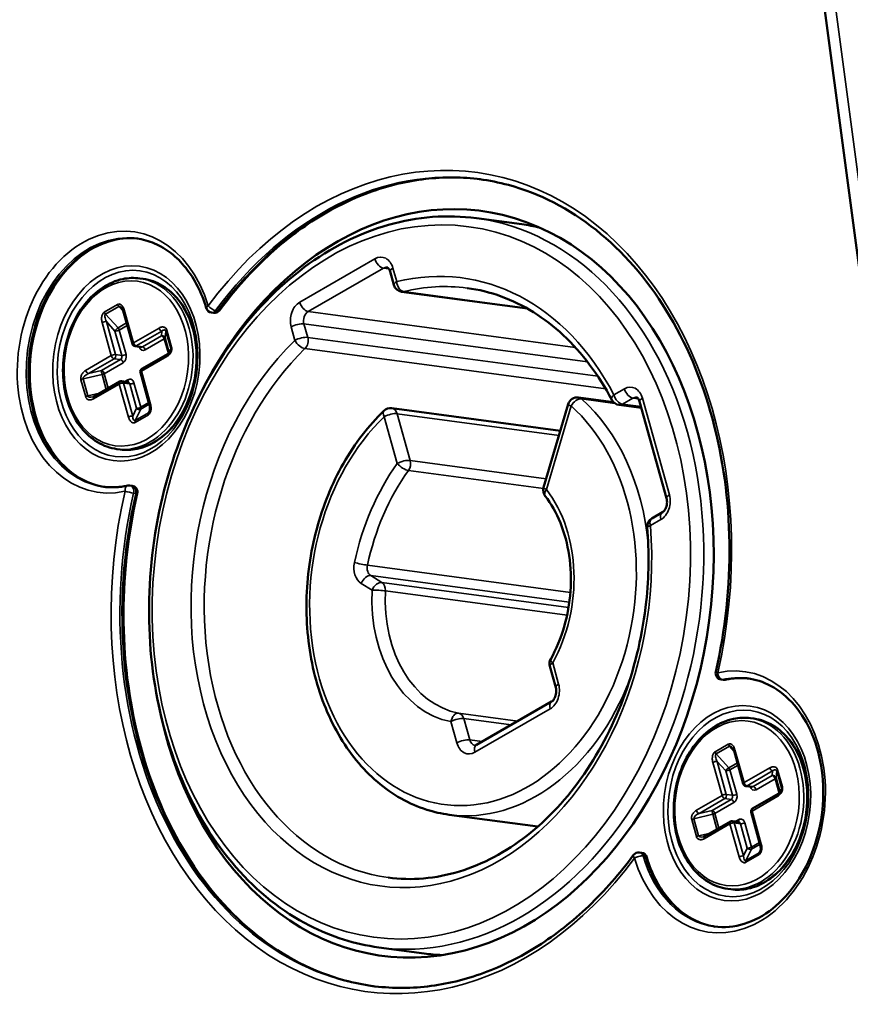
# Paper-space layout 'Sheet_1' of a CAD drawing. Header units: millimetres. Extents: x 0.8 to 58.3, y 0.8 to 58.3.
# Tile 96 of 128: x 42.1 to 43.1, y 46.8 to 48. Entities that reach past the tile are written whole.
import ezdxf

# ---------------------------------------------------------------- set-up
doc = ezdxf.new("R2010")
doc.units = ezdxf.units.MM
doc.layers.add('Visible (ISO)', color=7, linetype='Continuous', lineweight=50)
doc.layers.add('Visible Narrow (ISO)', color=7, linetype='Continuous', lineweight=35)

psp = doc.layouts.new('Sheet_1')

# ---------------------------------------------------------------- linework, layer by layer
at = {"layer": 'Visible (ISO)'}
for p, q in [((43.06909, 48.14657), (43.13891, 47.6225)), ((42.70317, 47.76181), (42.64599, 47.76948)), ((42.53739, 47.70248), (42.54212, 47.68554)), ((42.2225, 47.6938), (42.22659, 47.69325)), ((42.55192, 47.67701), (42.71012, 47.65579)), ((42.20169, 47.6528), (42.21325, 47.61136)), ((42.31268, 47.65075), (42.31528, 47.6504)), ((42.22432, 47.60747), (42.21652, 47.60851)), ((42.25731, 47.59868), (42.22505, 47.58005)), ((42.22323, 47.57559), (42.23479, 47.53414)), ((42.19721, 47.56398), (42.16496, 47.54536)), ((42.2075, 47.56343), (42.19971, 47.56447)), ((42.76156, 47.53569), (42.73055, 47.43069)), ((42.81826, 47.53817), (42.77445, 47.54405)), ((42.85126, 47.53899), (42.88518, 47.41737)), ((42.53943, 47.53057), (42.75164, 47.50211)), ((42.85353, 47.53086), (42.82519, 47.53466)), ((42.19372, 47.47919), (42.19781, 47.47864)), ((42.21011, 47.43335), (42.2127, 47.433)), ((42.87993, 47.39967), (42.86675, 47.39206)), ((42.73838, 47.20611), (42.74584, 47.17937)), ((42.95371, 47.18932), (42.9563, 47.18897)), ((42.74059, 47.16166), (42.64594, 47.10702)), ((42.99088, 47.14069), (42.99497, 47.14014)), ((42.97007, 47.09969), (42.98163, 47.05825)), ((42.99269, 47.05436), (42.9849, 47.05541)), ((43.02568, 47.04557), (42.99343, 47.02695)), ((42.72315, 47.0044), (42.61154, 47.01937)), ((42.9916, 47.02248), (43.00316, 46.98104)), ((42.96559, 47.01087), (42.93334, 46.99225)), ((42.97588, 47.01032), (42.96808, 47.01137)), ((42.85113, 46.97192), (42.85373, 46.97157)), ((42.9621, 46.92608), (42.96619, 46.92553)), ((42.5802, 46.84482), (42.52302, 46.85249))]:
    psp.add_line(p, q, dxfattribs=at)
for centre, radius, start, end in [((42.55349, 47.68871), 0.01181, 195.58406, 262.36207), ((42.31373, 47.65856), 0.00787, 196.60489, 262.36207), ((42.31633, 47.65821), 0.00787, 262.36207, 323.54149), ((42.21704, 47.61242), 0.00394, 195.58406, 262.36207), ((42.22702, 47.57664), 0.00394, 120, 195.58406), ((42.19918, 47.56057), 0.00394, 82.36207, 120), ((42.77288, 47.53234), 0.01181, 82.36207, 163.54605), ((42.82676, 47.54637), 0.01181, 207.63708, 262.36207), ((42.53786, 47.51886), 0.01181, 82.36207, 133.79052), ((42.20906, 47.42555), 0.00787, 82.36207, 102.66942), ((42.21166, 47.4252), 0.00787, 347.10339, 82.36207), ((42.74187, 47.42735), 0.01181, 163.54605, 217.68596), ((42.87265, 47.38183), 0.01181, 120, 184.69327), ((42.74975, 47.20928), 0.01181, 150.93013, 195.58406), ((42.95475, 47.19712), 0.00787, 167.10339, 262.36207), ((42.95735, 47.19677), 0.00787, 262.36207, 282.66942), ((42.98542, 47.05931), 0.00394, 195.58406, 262.36207), ((42.9954, 47.02354), 0.00394, 120, 195.58406), ((42.96756, 47.00746), 0.00394, 82.36207, 120), ((42.85008, 46.96411), 0.00787, 82.36207, 143.54149), ((42.85268, 46.96376), 0.00787, 16.60489, 82.36207)]:
    psp.add_arc(centre, radius, start, end, dxfattribs=at)
for centre, major_axis, ratio, start_param, end_param in [((42.5897, 47.31029), (-0.06279, -0.46825), 0.7459067, 5.1274478, 10.5805155), ((42.64168, 47.30332), (0.06149, 0.45849), 0.7459067, 6.2176572, 6.2831853), ((42.25728, 47.60242), (-0.00331, -0.0048), 0.5362984, 2.3762948, 2.3764461), ((43.02565, 47.04931), (-0.00331, -0.0048), 0.5362984, 2.3762948, 2.3764461), ((42.64168, 47.30332), (-0.06149, -0.45849), 0.7459067, 0, 0.0655281)]:
    psp.add_ellipse(centre, major_axis=major_axis, ratio=ratio, start_param=start_param, end_param=end_param, dxfattribs=at)
for points, knots in [([(42.65123, 47.81843), (42.62835, 47.82139), (42.60509, 47.82153), (42.55813, 47.81609), (42.53442, 47.81041), (42.4878, 47.79333), (42.46488, 47.78193), (42.42064, 47.75376), (42.39932, 47.737), (42.35904, 47.69868), (42.34009, 47.67712), (42.32266, 47.65353)], [1.05227943, 1.05227943, 1.05227943, 1.05227943, 1.23585084, 1.23585084, 1.42289929, 1.42289929, 1.60994775, 1.60994775, 1.79699621, 1.79699621, 1.98404467, 1.98404467, 1.98404467, 1.98404467]), ([(42.94708, 47.19888), (42.95921, 47.25185), (42.96505, 47.30675), (42.9636, 47.41485), (42.9563, 47.46803), (42.92934, 47.56727), (42.90967, 47.61332), (42.86003, 47.6937), (42.83004, 47.72799), (42.76269, 47.78154), (42.7253, 47.80071), (42.67423, 47.81453), (42.66214, 47.81697), (42.64993, 47.8186)], [5.6384185, 5.6384185, 5.6384185, 5.6384185, 5.956799, 5.956799, 6.2751807, 6.2751807, 6.5936571, 6.5936571, 6.9127984, 6.9127984, 7.2340153, 7.2340153, 7.3319877, 7.3319877, 7.3319877, 7.3319877]), ([(42.64599, 47.76948), (42.6095, 47.77437), (42.57199, 47.77151), (42.49855, 47.75064), (42.46265, 47.73251), (42.39588, 47.68271), (42.36508, 47.65088), (42.31184, 47.57674), (42.28945, 47.53438), (42.25541, 47.44352), (42.24379, 47.39503), (42.23246, 47.29681), (42.23277, 47.24711), (42.24533, 47.15148), (42.25758, 47.10557), (42.29288, 47.02223), (42.3159, 46.98481), (42.37042, 46.92246), (42.40186, 46.89746), (42.46361, 46.8658), (42.49296, 46.85652), (42.52302, 46.85249)], [1.0488024, 1.0488024, 1.0488024, 1.0488024, 1.3624994, 1.3624994, 1.6789246, 1.6789246, 1.9994075, 1.9994075, 2.3217251, 2.3217251, 2.6444295, 2.6444295, 2.9671591, 2.9671591, 3.2898448, 3.2898448, 3.6120099, 3.6120099, 3.9319655, 3.9319655, 4.190395, 4.190395, 4.190395, 4.190395]), ([(42.21995, 47.74379), (42.20792, 47.74521), (42.19556, 47.74403), (42.17105, 47.7364), (42.1589, 47.72986), (42.13662, 47.71213), (42.12645, 47.70107), (42.10899, 47.67548), (42.10169, 47.661), (42.09065, 47.63003), (42.08692, 47.61356), (42.0834, 47.58028), (42.08363, 47.56349), (42.08798, 47.53131), (42.09211, 47.51593), (42.10381, 47.48811), (42.11138, 47.47569), (42.12917, 47.45492), (42.13941, 47.44663), (42.15924, 47.43615), (42.16855, 47.43307), (42.17809, 47.43164)], [1.0604278, 1.0604278, 1.0604278, 1.0604278, 1.3824216, 1.3824216, 1.7089551, 1.7089551, 2.0271769, 2.0271769, 2.3424791, 2.3424791, 2.6572928, 2.6572928, 2.9720976, 2.9720976, 3.2869426, 3.2869426, 3.6026012, 3.6026012, 3.9221627, 3.9221627, 4.1787696, 4.1787696, 4.1787696, 4.1787696]), ([(42.30618, 47.65631), (42.30327, 47.66606), (42.29959, 47.67531), (42.29086, 47.69239), (42.28581, 47.70022), (42.2746, 47.71414), (42.26844, 47.72024), (42.2553, 47.73048), (42.24832, 47.73463), (42.23382, 47.74086), (42.22631, 47.74294), (42.21865, 47.74397)], [0.0211538, 0.0211538, 0.0211538, 0.0211538, 0.2266835, 0.2266835, 0.4322132, 0.4322132, 0.637743, 0.637743, 0.8432727, 0.8432727, 1.0488024, 1.0488024, 1.0488024, 1.0488024]), ([(42.53363, 47.70772), (42.53376, 47.7077), (42.53388, 47.70767), (42.53422, 47.70753), (42.53443, 47.70741), (42.53495, 47.70699), (42.53526, 47.70669), (42.5359, 47.70587), (42.53624, 47.70534), (42.53687, 47.70407), (42.53716, 47.70332), (42.53739, 47.70248)], [5.2343829, 5.2343829, 5.2343829, 5.2343829, 5.4441434, 5.4441434, 5.6539039, 5.6539039, 5.8636644, 5.8636644, 6.0734248, 6.0734248, 6.2831853, 6.2831853, 6.2831853, 6.2831853]), ([(42.19372, 47.47919), (42.18518, 47.48033), (42.17689, 47.48328), (42.16157, 47.49247), (42.15457, 47.49874), (42.14251, 47.51404), (42.13748, 47.52311), (42.12996, 47.54311), (42.12749, 47.55406), (42.12535, 47.57668), (42.12569, 47.58835), (42.12917, 47.61125), (42.13229, 47.62247), (42.14103, 47.64332), (42.14663, 47.65295), (42.15979, 47.66964), (42.16733, 47.67669), (42.18357, 47.68742), (42.19225, 47.69114), (42.20822, 47.69447), (42.21544, 47.69475), (42.2225, 47.6938)], [0.5219939, 0.5219939, 0.5219939, 0.5219939, 0.8331411, 0.8331411, 1.1480204, 1.1480204, 1.4686194, 1.4686194, 1.7918985, 1.7918985, 2.1157605, 2.1157605, 2.4396639, 2.4396639, 2.7634997, 2.7634997, 3.0865704, 3.0865704, 3.4064525, 3.4064525, 3.6635866, 3.6635866, 3.6635866, 3.6635866]), ([(42.22659, 47.69325), (42.23514, 47.69211), (42.24343, 47.68916), (42.25875, 47.67997), (42.26575, 47.6737), (42.27781, 47.6584), (42.28284, 47.64933), (42.29036, 47.62933), (42.29283, 47.61838), (42.29497, 47.59576), (42.29462, 47.58409), (42.29115, 47.56119), (42.28803, 47.54997), (42.27929, 47.52912), (42.27368, 47.51948), (42.26053, 47.5028), (42.25299, 47.49575), (42.23675, 47.48501), (42.22807, 47.4813), (42.21209, 47.47797), (42.20487, 47.47769), (42.19781, 47.47864)], [3.6635866, 3.6635866, 3.6635866, 3.6635866, 3.9747338, 3.9747338, 4.2896131, 4.2896131, 4.610212, 4.610212, 4.9334911, 4.9334911, 5.2573532, 5.2573532, 5.5812566, 5.5812566, 5.9050923, 5.9050923, 6.228163, 6.228163, 6.5480451, 6.5480451, 6.8051792, 6.8051792, 6.8051792, 6.8051792]), ([(42.8163, 47.54089), (42.80797, 47.5568), (42.79862, 47.57167), (42.77819, 47.59894), (42.76709, 47.61134), (42.74347, 47.63339), (42.73095, 47.64302), (42.7048, 47.65932), (42.69118, 47.66598), (42.66318, 47.67618), (42.64881, 47.67973), (42.63422, 47.68168)], [0.23690364, 0.23690364, 0.23690364, 0.23690364, 0.39928339, 0.39928339, 0.56166313, 0.56166313, 0.72404288, 0.72404288, 0.88642263, 0.88642263, 1.04880238, 1.04880238, 1.04880238, 1.04880238]), ([(42.20169, 47.6528), (42.20139, 47.65389), (42.20096, 47.65491), (42.20023, 47.65607), (42.19999, 47.6564), (42.19975, 47.65666)], [0, 0, 0, 0, 0.009467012, 0.009467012, 0.013713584, 0.013713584, 0.013713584, 0.013713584]), ([(42.25731, 47.59868), (42.25809, 47.59913), (42.25889, 47.59977), (42.25991, 47.60099), (42.26022, 47.60142), (42.26072, 47.60227), (42.26092, 47.60268), (42.26117, 47.60335), (42.26124, 47.6036), (42.26137, 47.60411), (42.26142, 47.60438), (42.26145, 47.60465)], [0, 0, 0, 0, 0.010076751, 0.010076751, 0.01473648, 0.01473648, 0.018446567, 0.018446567, 0.020438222, 0.020438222, 0.022515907, 0.022515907, 0.022515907, 0.022515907]), ([(42.8475, 47.54423), (42.84763, 47.54421), (42.84775, 47.54418), (42.84809, 47.54404), (42.8483, 47.54392), (42.84882, 47.5435), (42.84913, 47.5432), (42.84977, 47.54238), (42.85011, 47.54185), (42.85074, 47.54058), (42.85103, 47.53983), (42.85126, 47.53899)], [5.2343829, 5.2343829, 5.2343829, 5.2343829, 5.4441434, 5.4441434, 5.6539039, 5.6539039, 5.8636644, 5.8636644, 6.0734248, 6.0734248, 6.2831853, 6.2831853, 6.2831853, 6.2831853]), ([(42.23452, 47.52617), (42.23464, 47.52642), (42.23476, 47.5267), (42.23496, 47.52732), (42.23505, 47.52768), (42.23522, 47.52857), (42.23528, 47.52913), (42.23534, 47.53046), (42.2353, 47.53124), (42.23512, 47.53274), (42.23498, 47.53346), (42.23479, 47.53414)], [0, 0, 0, 0, 0.002403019, 0.002403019, 0.005160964, 0.005160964, 0.009360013, 0.009360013, 0.01537402, 0.01537402, 0.021301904, 0.021301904, 0.021301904, 0.021301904]), ([(42.52968, 47.52739), (42.51025, 47.50876), (42.49298, 47.48629), (42.46429, 47.43586), (42.45289, 47.40787), (42.43714, 47.34924), (42.4328, 47.31862), (42.43162, 47.25783), (42.43478, 47.22766), (42.44834, 47.17083), (42.45874, 47.14416), (42.48581, 47.09713), (42.50246, 47.07674), (42.54022, 47.04459), (42.56128, 47.03271), (42.59272, 47.02274), (42.60207, 47.02064), (42.61154, 47.01937)], [1.8007992, 1.8007992, 1.8007992, 1.8007992, 2.1231053, 2.1231053, 2.4472588, 2.4472588, 2.7716999, 2.7716999, 3.0961437, 3.0961437, 3.4203399, 3.4203399, 3.7428299, 3.7428299, 4.0600941, 4.0600941, 4.190395, 4.190395, 4.190395, 4.190395]), ([(42.17679, 47.4318), (42.17879, 47.43154), (42.18081, 47.43134), (42.18486, 47.43109), (42.18689, 47.43104), (42.19096, 47.43108), (42.19301, 47.43118), (42.1971, 47.43151), (42.19914, 47.43175), (42.20324, 47.43238), (42.20529, 47.43277), (42.20733, 47.43323)], [4.19039503, 4.19039503, 4.19039503, 4.19039503, 4.24425937, 4.24425937, 4.29812371, 4.29812371, 4.35198805, 4.35198805, 4.40585239, 4.40585239, 4.45971672, 4.45971672, 4.45971672, 4.45971672]), ([(42.21933, 47.42344), (42.2072, 47.37047), (42.20136, 47.31557), (42.20281, 47.20747), (42.21011, 47.15429), (42.23707, 47.05505), (42.25674, 47.009), (42.30638, 46.92862), (42.33637, 46.89433), (42.40372, 46.84078), (42.44111, 46.82161), (42.49175, 46.80791), (42.50341, 46.80553), (42.51518, 46.80389)], [2.4968259, 2.4968259, 2.4968259, 2.4968259, 2.8152063, 2.8152063, 3.133588, 3.133588, 3.4520645, 3.4520645, 3.7712057, 3.7712057, 4.0924227, 4.0924227, 4.186918, 4.186918, 4.186918, 4.186918]), ([(42.73943, 47.21502), (42.74638, 47.22753), (42.7521, 47.24129), (42.76052, 47.27015), (42.76322, 47.28525), (42.76537, 47.3155), (42.76482, 47.33064), (42.76054, 47.35968), (42.75681, 47.37356), (42.74658, 47.3989), (42.74008, 47.41035), (42.73253, 47.42013)], [5.2767591, 5.2767591, 5.2767591, 5.2767591, 5.5607115, 5.5607115, 5.8446639, 5.8446639, 6.1286162, 6.1286162, 6.4125686, 6.4125686, 6.696521, 6.696521, 6.696521, 6.696521]), ([(42.88518, 47.41737), (42.88545, 47.41641), (42.88564, 47.41534), (42.88582, 47.41306), (42.8858, 47.41185), (42.88554, 47.40944), (42.8853, 47.40824), (42.88462, 47.40598), (42.88419, 47.40492), (42.88321, 47.40306), (42.88266, 47.40225), (42.88157, 47.40094), (42.88102, 47.40043), (42.88032, 47.39991), (42.88012, 47.39978), (42.87993, 47.39967)], [0, 0, 0, 0, 0.2419106, 0.2419106, 0.4865261, 0.4865261, 0.7330362, 0.7330362, 0.9784328, 0.9784328, 1.2208787, 1.2208787, 1.4641227, 1.4641227, 1.5707963, 1.5707963, 1.5707963, 1.5707963]), ([(42.53479, 46.94029), (42.5643, 46.93633), (42.59469, 46.93891), (42.65398, 46.95694), (42.68288, 46.97224), (42.73608, 47.0139), (42.76043, 47.04006), (42.80227, 47.10065), (42.81981, 47.13501), (42.84633, 47.20854), (42.85533, 47.24769), (42.86298, 47.31854), (42.86341, 47.35008), (42.86088, 47.38086)], [4.190395, 4.190395, 4.190395, 4.190395, 4.518791, 4.518791, 4.8430097, 4.8430097, 5.1620114, 5.1620114, 5.479064, 5.479064, 5.7957706, 5.7957706, 6.0462817, 6.0462817, 6.0462817, 6.0462817]), ([(42.94516, 46.8787), (42.95759, 46.87703), (42.97041, 46.87816), (42.99536, 46.88592), (43.00751, 46.89246), (43.02979, 46.91019), (43.03996, 46.92125), (43.05742, 46.94684), (43.06472, 46.96132), (43.07576, 46.99229), (43.07949, 47.00876), (43.08301, 47.04204), (43.08278, 47.05883), (43.07843, 47.09101), (43.0743, 47.10639), (43.0626, 47.13421), (43.05503, 47.14663), (43.03724, 47.1674), (43.027, 47.17569), (43.00677, 47.18638), (42.99702, 47.18952), (42.98702, 47.19086)], [4.190395, 4.190395, 4.190395, 4.190395, 4.5240143, 4.5240143, 4.8505478, 4.8505478, 5.1687695, 5.1687695, 5.4840717, 5.4840717, 5.7988855, 5.7988855, 6.1136902, 6.1136902, 6.4285353, 6.4285353, 6.7441938, 6.7441938, 7.0637554, 7.0637554, 7.3319877, 7.3319877, 7.3319877, 7.3319877]), ([(42.98832, 47.19068), (42.98675, 47.19087), (42.98516, 47.19101), (42.98155, 47.19123), (42.97952, 47.19128), (42.97545, 47.19124), (42.9734, 47.19114), (42.96931, 47.19081), (42.96727, 47.19057), (42.96317, 47.18994), (42.96112, 47.18955), (42.95908, 47.18909)], [1.0604278, 1.0604278, 1.0604278, 1.0604278, 1.10266672, 1.10266672, 1.15653106, 1.15653106, 1.21039539, 1.21039539, 1.26425973, 1.26425973, 1.31812407, 1.31812407, 1.31812407, 1.31812407]), ([(42.74584, 47.17937), (42.7461, 47.17841), (42.7463, 47.17733), (42.74647, 47.17505), (42.74646, 47.17385), (42.7462, 47.17144), (42.74596, 47.17023), (42.74528, 47.16797), (42.74484, 47.16691), (42.74386, 47.16505), (42.74332, 47.16424), (42.74223, 47.16293), (42.74168, 47.16242), (42.74098, 47.1619), (42.74078, 47.16177), (42.74059, 47.16166)], [0, 0, 0, 0, 0.2419106, 0.2419106, 0.4865261, 0.4865261, 0.7330362, 0.7330362, 0.9784328, 0.9784328, 1.2208787, 1.2208787, 1.4641227, 1.4641227, 1.5707963, 1.5707963, 1.5707963, 1.5707963]), ([(42.9621, 46.92608), (42.95356, 46.92722), (42.94526, 46.93017), (42.92995, 46.93936), (42.92294, 46.94563), (42.91088, 46.96093), (42.90586, 46.97), (42.89834, 46.99), (42.89586, 47.00095), (42.89373, 47.02357), (42.89407, 47.03524), (42.89754, 47.05814), (42.90067, 47.06936), (42.9094, 47.09021), (42.91501, 47.09985), (42.92816, 47.11653), (42.9357, 47.12358), (42.95194, 47.13432), (42.96063, 47.13803), (42.9766, 47.14136), (42.98382, 47.14164), (42.99088, 47.14069)], [0.5219939, 0.5219939, 0.5219939, 0.5219939, 0.8331411, 0.8331411, 1.1480204, 1.1480204, 1.4686194, 1.4686194, 1.7918985, 1.7918985, 2.1157605, 2.1157605, 2.4396639, 2.4396639, 2.7634997, 2.7634997, 3.0865704, 3.0865704, 3.4064525, 3.4064525, 3.6635866, 3.6635866, 3.6635866, 3.6635866]), ([(42.99497, 47.14014), (43.00351, 47.139), (43.01181, 47.13605), (43.02712, 47.12687), (43.03412, 47.12059), (43.04619, 47.10529), (43.05121, 47.09622), (43.05873, 47.07622), (43.06121, 47.06528), (43.06334, 47.04265), (43.063, 47.03098), (43.05953, 47.00808), (43.0564, 46.99686), (43.04767, 46.97601), (43.04206, 46.96638), (43.02891, 46.9497), (43.02136, 46.94264), (43.00513, 46.93191), (42.99644, 46.92819), (42.98047, 46.92486), (42.97325, 46.92458), (42.96619, 46.92553)], [3.6635866, 3.6635866, 3.6635866, 3.6635866, 3.9747338, 3.9747338, 4.2896131, 4.2896131, 4.610212, 4.610212, 4.9334911, 4.9334911, 5.2573532, 5.2573532, 5.5812566, 5.5812566, 5.9050923, 5.9050923, 6.228163, 6.228163, 6.5480451, 6.5480451, 6.8051792, 6.8051792, 6.8051792, 6.8051792]), ([(42.64594, 47.10702), (42.64575, 47.10691), (42.64559, 47.10683), (42.64528, 47.1067), (42.64515, 47.10665), (42.64491, 47.10658), (42.64481, 47.10656), (42.64463, 47.10654), (42.64455, 47.10653), (42.64441, 47.10653), (42.64435, 47.10653), (42.64429, 47.10654)], [1.57079633, 1.57079633, 1.57079633, 1.57079633, 1.67519512, 1.67519512, 1.77959391, 1.77959391, 1.8839927, 1.8839927, 1.98839148, 1.98839148, 2.09279027, 2.09279027, 2.09279027, 2.09279027]), ([(42.97007, 47.09969), (42.96977, 47.10078), (42.96933, 47.1018), (42.9686, 47.10297), (42.96836, 47.10329), (42.96813, 47.10355)], [0, 0, 0, 0, 0.009467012, 0.009467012, 0.013713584, 0.013713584, 0.013713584, 0.013713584]), ([(43.02568, 47.04557), (43.02646, 47.04602), (43.02726, 47.04667), (43.02829, 47.04789), (43.0286, 47.04832), (43.02909, 47.04917), (43.02929, 47.04958), (43.02954, 47.05025), (43.02962, 47.05049), (43.02975, 47.051), (43.02979, 47.05127), (43.02982, 47.05155)], [0, 0, 0, 0, 0.010076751, 0.010076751, 0.01473648, 0.01473648, 0.018446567, 0.018446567, 0.020438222, 0.020438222, 0.022515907, 0.022515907, 0.022515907, 0.022515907]), ([(43.00289, 46.97306), (43.00302, 46.97331), (43.00313, 46.97359), (43.00333, 46.97422), (43.00342, 46.97457), (43.00359, 46.97546), (43.00365, 46.97602), (43.00371, 46.97735), (43.00368, 46.97813), (43.0035, 46.97963), (43.00335, 46.98035), (43.00316, 46.98104)], [0, 0, 0, 0, 0.002403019, 0.002403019, 0.005160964, 0.005160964, 0.009360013, 0.009360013, 0.01537402, 0.01537402, 0.021301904, 0.021301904, 0.021301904, 0.021301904]), ([(42.51388, 46.80406), (42.53718, 46.80094), (42.56088, 46.80074), (42.60828, 46.80623), (42.63199, 46.81191), (42.67861, 46.82899), (42.70153, 46.84039), (42.74577, 46.86855), (42.76709, 46.88532), (42.80737, 46.92364), (42.82632, 46.9452), (42.84375, 46.96879)], [4.19039503, 4.19039503, 4.19039503, 4.19039503, 4.37744349, 4.37744349, 4.56449195, 4.56449195, 4.75154041, 4.75154041, 4.93858886, 4.93858886, 5.12563732, 5.12563732, 5.12563732, 5.12563732]), ([(42.86023, 46.96601), (42.86314, 46.95626), (42.86682, 46.94701), (42.87555, 46.92993), (42.8806, 46.9221), (42.89181, 46.90818), (42.89797, 46.90208), (42.91111, 46.89184), (42.91809, 46.88769), (42.93218, 46.88164), (42.93925, 46.87961), (42.94646, 46.87853)], [3.1627465, 3.1627465, 3.1627465, 3.1627465, 3.3682762, 3.3682762, 3.5738059, 3.5738059, 3.7793356, 3.7793356, 3.9848653, 3.9848653, 4.1787696, 4.1787696, 4.1787696, 4.1787696])]:
    psp.add_open_spline(points, degree=3, knots=knots, dxfattribs=at)
for points in [[(42.16328, 47.54468), (42.16381, 47.5448), (42.16439, 47.54503), (42.16496, 47.54536)], [(42.93166, 46.99157), (42.93218, 46.99169), (42.93276, 46.99192), (42.93334, 46.99225)]]:
    psp.add_open_spline(points, degree=3, dxfattribs=at)
at = {"layer": 'Visible Narrow (ISO)'}
for p, q in [((43.08227, 48.15018), (43.15032, 47.63945)), ((42.42363, 47.66387), (42.51828, 47.71852)), ((42.43442, 47.6521), (42.52907, 47.70674)), ((42.52907, 47.70674), (42.53591, 47.70583)), ((42.54097, 47.7067), (42.5457, 47.68976)), ((42.55444, 47.67715), (42.70901, 47.65642)), ((42.17779, 47.65147), (42.1945, 47.66111)), ((42.17926, 47.64883), (42.19596, 47.65848)), ((42.17926, 47.64883), (42.19514, 47.63151)), ((42.20192, 47.65197), (42.19596, 47.65848)), ((42.20289, 47.65421), (42.21445, 47.61276)), ((42.32039, 47.65295), (42.31779, 47.6533)), ((42.43442, 47.6521), (42.77043, 47.60704)), ((42.18661, 47.59669), (42.17505, 47.63813)), ((42.19199, 47.59795), (42.18043, 47.63939)), ((42.18043, 47.63939), (42.19122, 47.62762)), ((42.19514, 47.63151), (42.2059, 47.63772)), ((42.1966, 47.62887), (42.20674, 47.63472)), ((42.43379, 47.6196), (42.42906, 47.63654)), ((42.42906, 47.63654), (42.78582, 47.5887)), ((42.19979, 47.5969), (42.19122, 47.62762)), ((42.20517, 47.59816), (42.1966, 47.62887)), ((42.21445, 47.61276), (42.2467, 47.63139)), ((42.21804, 47.60884), (42.2503, 47.62746)), ((42.2503, 47.62746), (42.24974, 47.62159)), ((42.25536, 47.62754), (42.25455, 47.61891)), ((42.25536, 47.62754), (42.26135, 47.60608)), ((42.25657, 47.62878), (42.26255, 47.60731)), ((42.41764, 47.61582), (42.41291, 47.63277)), ((42.22584, 47.60779), (42.24974, 47.62159)), ((42.22944, 47.60387), (42.25334, 47.61767)), ((42.25334, 47.61767), (42.25842, 47.59945)), ((42.25455, 47.61891), (42.25963, 47.60066)), ((42.79873, 47.57066), (42.43379, 47.6196)), ((42.19979, 47.5969), (42.19199, 47.59795)), ((42.22584, 47.60779), (42.21804, 47.60884)), ((42.259, 47.59736), (42.259, 47.59736)), ((42.26071, 47.59934), (42.26071, 47.59934)), ((42.26106, 47.60308), (42.26135, 47.60608)), ((42.80864, 47.55474), (42.43031, 47.60548)), ((42.15435, 47.57807), (42.18661, 47.59669)), ((42.15795, 47.57414), (42.1902, 47.59277)), ((42.1741, 47.57792), (42.198, 47.59172)), ((42.1777, 47.57399), (42.2016, 47.58779)), ((42.198, 47.59172), (42.1902, 47.59277)), ((42.25668, 47.59561), (42.22442, 47.57699)), ((42.17497, 47.57296), (42.1512, 47.5674)), ((42.1741, 47.57792), (42.15795, 47.57414)), ((42.18021, 47.55416), (42.17497, 47.57296)), ((42.18281, 47.55566), (42.1777, 47.57399)), ((42.22442, 47.57699), (42.23598, 47.53555)), ((42.15446, 47.54491), (42.14847, 47.56637)), ((42.15719, 47.54594), (42.1512, 47.5674)), ((42.19658, 47.56092), (42.16433, 47.5423)), ((42.20814, 47.51948), (42.19658, 47.56092)), ((42.21353, 47.52074), (42.20197, 47.56218)), ((42.20976, 47.56113), (42.20197, 47.56218)), ((42.20758, 47.56633), (42.20349, 47.56397)), ((42.21833, 47.53042), (42.20976, 47.56113)), ((42.22371, 47.53168), (42.21515, 47.56239)), ((42.15719, 47.54594), (42.17194, 47.54939)), ((42.81896, 47.54742), (42.83215, 47.55503)), ((42.23442, 47.53547), (42.22366, 47.52925)), ((42.23384, 47.53753), (42.22371, 47.53168)), ((42.82003, 47.53666), (42.77821, 47.54227)), ((42.82975, 47.53564), (42.84294, 47.54325)), ((42.85307, 47.53251), (42.82975, 47.53564)), ((42.84294, 47.54325), (42.84978, 47.54234)), ((42.85484, 47.54321), (42.88876, 47.42159)), ((42.21833, 47.53042), (42.21353, 47.52074)), ((42.22366, 47.52925), (42.21659, 47.515)), ((42.23329, 47.52465), (42.21659, 47.515)), ((42.23329, 47.52465), (42.23519, 47.52847)), ((42.23664, 47.5314), (42.23664, 47.5314)), ((42.56262, 47.46484), (42.54621, 47.52368)), ((42.54621, 47.52368), (42.74994, 47.49636)), ((42.76509, 47.53339), (42.73408, 47.42839)), ((42.23324, 47.52222), (42.21653, 47.51257)), ((42.54647, 47.46107), (42.53006, 47.51991)), ((42.73385, 47.44188), (42.56262, 47.46484)), ((42.73026, 47.4295), (42.56047, 47.45227)), ((42.21471, 47.42382), (42.21731, 47.42347)), ((42.87804, 47.39049), (42.86485, 47.38287)), ((42.50886, 47.33312), (42.76418, 47.29888)), ((42.52687, 47.3115), (42.51312, 47.31999)), ((42.51312, 47.31999), (42.76285, 47.2865)), ((42.51482, 47.30181), (42.50108, 47.3103)), ((42.76186, 47.27998), (42.52687, 47.3115)), ((42.75998, 47.27022), (42.53147, 47.30087)), ((42.74196, 47.21032), (42.74942, 47.18359)), ((42.95789, 47.18904), (42.95529, 47.18939)), ((42.7387, 47.15248), (42.64405, 47.09783)), ((42.62363, 47.14699), (42.69792, 47.13703)), ((42.63751, 47.11343), (42.63005, 47.14017)), ((42.63005, 47.14017), (42.68954, 47.13219)), ((42.62136, 47.10965), (42.6139, 47.13639)), ((42.63751, 47.11343), (42.65336, 47.1113)), ((42.94617, 47.09836), (42.96287, 47.108)), ((42.94764, 47.09573), (42.96434, 47.10537)), ((42.9703, 47.09886), (42.96434, 47.10537)), ((42.94764, 47.09573), (42.96351, 47.0784)), ((42.97126, 47.1011), (42.98282, 47.05966)), ((42.95498, 47.04358), (42.94342, 47.08503)), ((42.96037, 47.04484), (42.94881, 47.08629)), ((42.94881, 47.08629), (42.9596, 47.07451)), ((42.96351, 47.0784), (42.97428, 47.08461)), ((42.96498, 47.07577), (42.97511, 47.08162)), ((42.98282, 47.05966), (43.01507, 47.07828)), ((42.96816, 47.0438), (42.9596, 47.07451)), ((42.97355, 47.04506), (42.96498, 47.07577)), ((42.98642, 47.05573), (43.01867, 47.07435)), ((42.99421, 47.05469), (43.01812, 47.06849)), ((43.01867, 47.07435), (43.01812, 47.06849)), ((43.02374, 47.07443), (43.02292, 47.0658)), ((43.02292, 47.0658), (43.02801, 47.04755)), ((43.02374, 47.07443), (43.02972, 47.05297)), ((43.02494, 47.07567), (43.03093, 47.05421)), ((42.99421, 47.05469), (42.98642, 47.05573)), ((42.99781, 47.05076), (43.02171, 47.06456)), ((43.02171, 47.06456), (43.02679, 47.04634)), ((43.02944, 47.04997), (43.02972, 47.05297)), ((42.92273, 47.02496), (42.95498, 47.04358)), ((42.96816, 47.0438), (42.96037, 47.04484)), ((43.02505, 47.04251), (42.9928, 47.02389)), ((43.02738, 47.04425), (43.02738, 47.04425)), ((43.02909, 47.04623), (43.02909, 47.04623)), ((42.92633, 47.02104), (42.95858, 47.03966)), ((42.94247, 47.02481), (42.96638, 47.03861)), ((42.94607, 47.02089), (42.96997, 47.03469)), ((42.96638, 47.03861), (42.95858, 47.03966)), ((42.94334, 47.01985), (42.91958, 47.0143)), ((42.94247, 47.02481), (42.92633, 47.02104)), ((42.94858, 47.00106), (42.94334, 47.01985)), ((42.95118, 47.00256), (42.94607, 47.02089)), ((42.9928, 47.02389), (43.00436, 46.98244)), ((42.92284, 46.9918), (42.91685, 47.01326)), ((42.92557, 46.99283), (42.91958, 47.0143)), ((42.96496, 47.00781), (42.93271, 46.98919)), ((42.97652, 46.96637), (42.96496, 47.00781)), ((42.9819, 46.96763), (42.97034, 47.00907)), ((42.97814, 47.00803), (42.97034, 47.00907)), ((42.97596, 47.01322), (42.97186, 47.01086)), ((42.9867, 46.97731), (42.97814, 47.00803)), ((42.99209, 46.97857), (42.98352, 47.00929)), ((42.92557, 46.99283), (42.94032, 46.99628)), ((43.00279, 46.98236), (42.99203, 46.97615)), ((43.00222, 46.98442), (42.99209, 46.97857)), ((43.00501, 46.97829), (43.00501, 46.97829)), ((42.85561, 46.96748), (42.85821, 46.96713)), ((42.9867, 46.97731), (42.9819, 46.96763)), ((43.00161, 46.96911), (42.98491, 46.95947)), ((42.99203, 46.97615), (42.98496, 46.96189)), ((43.00167, 46.97154), (42.98496, 46.96189)), ((43.00167, 46.97154), (43.00356, 46.97537))]:
    psp.add_line(p, q, dxfattribs=at)
for centre, major_axis, ratio, start_param, end_param in [((42.57671, 47.31203), (0.06907, 0.51507), 0.7459067, 4.5896162, 7.2184276), ((42.58191, 47.31133), (0.06803, 0.50727), 0.7459067, 0, 0.9352423), ((42.5845, 47.31099), (0.06803, 0.50727), 0.7459067, 0.003445, 0.9352423), ((42.19252, 47.58858), (0.02198, 0.16389), 0.7459067, 5.2555367, 9.6940997), ((42.5845, 47.31099), (-0.06149, -0.45849), 0.7459067, 0, 3.1415927), ((42.19772, 47.58789), (-0.02093, -0.15608), 0.7459067, 3.1415927, 6.2831853), ((42.20032, 47.58754), (0.02093, 0.15608), 0.7459067, 0.0112755, 3.1303171), ((42.52427, 47.69706), (0.00314, 0.02341), 0.7459067, 5.2343829, 6.8051793), ((42.52608, 47.71748), (0.00591, -0.01023), 0.5773503, 4.293525, 5.8643063), ((42.57671, 47.31203), (0.05128, 0.3824), 0.7459067, 5.4712866, 6.5682756), ((42.53206, 47.69601), (0.00157, 0.01171), 0.7459067, 0, 0.5219939), ((42.54877, 47.70566), (-0.01138, -0.00317), 0.3320991, 5.3711045, 6.2831853), ((42.20811, 47.58649), (-0.01439, -0.10731), 0.7459067, 0, 3.1415927), ((42.2122, 47.58594), (-0.01439, -0.10731), 0.7459067, 0, 3.1415927), ((42.55349, 47.68871), (-0.01138, -0.00317), 0.3320991, 5.3710911, 6.2831853), ((42.55349, 47.68871), (0.00282, -0.01147), 0.6391661, 4.4663499, 6.0371394), ((42.5845, 47.31099), (0.04971, 0.3707), 0.7459067, 0, 0.2850903), ((42.55349, 47.68871), (-0.00157, -0.01171), 0.7459067, 0, 0.2850903), ((42.1971, 47.66076), (0.00197, -0.00341), 0.577353, 4.2934317, 5.0788544), ((42.31373, 47.65856), (-0.00755, -0.00225), 0.344237, 5.365064, 6.2831853), ((42.31373, 47.65856), (-0.00633, 0.00468), 0.3953831, 0.9477041, 2.5185004), ((42.42962, 47.64241), (0.00314, 0.02341), 0.7459067, 0.5219939, 2.0927903), ((42.43143, 47.66283), (0.00591, -0.01023), 0.5773503, 4.293525, 5.8643063), ((42.18039, 47.65112), (0.00197, -0.00341), 0.5773503, 4.29351, 5.0789073), ((42.18321, 47.64101), (0.00388, -0.00786), 0.3654715, 3.165207, 4.7372287), ((42.19992, 47.65064), (0.00389, -0.00788), 0.3655516, 2.2431855, 3.165334), ((42.20549, 47.65386), (-0.00379, -0.00106), 0.3320991, 5.3710895, 6.2831853), ((42.31373, 47.65856), (-0.00105, -0.0078), 0.7459067, 0, 0.9352423), ((42.31633, 47.65821), (-0.00105, -0.0078), 0.7459067, 0, 0.9352423), ((42.31633, 47.65821), (0.00633, -0.00468), 0.3953831, 5.6600931, 6.2831853), ((42.43741, 47.64137), (0.00157, 0.01171), 0.7459067, 0.5219939, 2.0927903), ((42.17765, 47.63779), (0.00379, 0.00106), 0.3320954, 0.6587009, 2.2294845), ((42.42071, 47.63172), (0.01138, 0.00317), 0.3320991, 0.6587005, 2.2294818), ((42.19401, 47.62922), (0.0029, 0.00266), 0.2926062, 0.9225672, 2.4933635), ((42.19401, 47.62922), (-0.00379, -0.00106), 0.3320991, 0.6587005, 2.2294968), ((42.19401, 47.62922), (-0.00197, 0.00341), 0.5773503, 4.29351, 5.0789081), ((42.2493, 47.63104), (0.00197, -0.00341), 0.5773524, 4.2935282, 5.8643118), ((42.25074, 47.61802), (0.00392, -0.00037), 0.935684, 0.3445736, 1.9153699), ((42.2513, 47.62389), (-0.0033, -0.00479), 0.5363215, 2.7207795, 4.2928011), ((42.25917, 47.62843), (-0.00379, -0.00106), 0.3320991, 5.3710895, 6.1564868), ((42.21704, 47.61242), (-0.00379, -0.00106), 0.3320991, 5.3710895, 6.2831853), ((42.21704, 47.61242), (0.00197, -0.00341), 0.5773503, 4.29351, 5.8643063), ((42.25074, 47.61802), (-0.00197, 0.00341), 0.5773503, 4.29351, 5.8643063), ((42.25074, 47.61802), (0.00379, 0.00106), 0.3320991, 5.3710895, 6.1564876), ((42.57671, 47.31203), (-0.05128, -0.3824), 0.7459067, 3.9004902, 8.1390719), ((42.42544, 47.61478), (0.01138, 0.00317), 0.3320991, 0.6587005, 2.2294968), ((42.42544, 47.61478), (0.00823, -0.00847), 0.4832829, 4.1614107, 5.732207), ((42.42544, 47.61478), (0.00157, 0.01171), 0.7459067, 3.9004902, 5.2343829), ((42.18921, 47.59634), (0.00379, 0.00106), 0.3320991, 0.6587005, 2.2294968), ((42.18921, 47.59634), (0.00052, 0.0039), 0.7459067, 3.6635866, 5.2343829), ((42.20257, 47.59851), (-0.00379, -0.00106), 0.3320991, 0.6587005, 2.2294968), ((42.1996, 47.59495), (0.00105, 0.0078), 0.7459067, 3.6635866, 5.2343829), ((42.21704, 47.61242), (-0.00052, -0.0039), 0.7459067, 0, 0.5219939), ((42.22744, 47.61102), (-0.00105, -0.0078), 0.7459067, 5.2359878, 6.8051793), ((42.22484, 47.61137), (-0.00052, -0.0039), 0.7459067, 0, 0.5219939), ((42.22684, 47.60422), (-0.00197, 0.00341), 0.5773503, 4.29351, 5.8643063), ((42.25927, 47.59527), (-0.00197, 0.00341), 0.5773503, 0.0000564, 1.1519173), ((42.26515, 47.60697), (-0.00379, -0.00106), 0.3320943, 5.3710082, 6.1564308), ((42.25728, 47.60242), (-0.00331, -0.0048), 0.5362984, 2.3764461, 2.7208217), ((42.5845, 47.31099), (-0.04971, -0.3707), 0.7459067, 3.9004902, 6.2831853), ((42.18921, 47.59634), (0.00197, -0.00341), 0.5773503, 4.29351, 5.8643063), ((42.197, 47.5953), (0.00052, 0.0039), 0.7459067, 3.6635866, 5.2343829), ((42.199, 47.58814), (-0.00197, 0.00341), 0.5773503, 4.29351, 5.8643063), ((42.15895, 47.57057), (0.00767, 0.00338), 0.4396099, 1.5079986, 3.0780714), ((42.15695, 47.57772), (0.00197, -0.00341), 0.5773503, 4.29351, 5.8643063), ((42.1751, 47.57434), (-0.0009, 0.00383), 0.1191874, 0.341057, 1.9118533), ((42.1751, 47.57434), (-0.00197, 0.00341), 0.5773503, 4.29351, 5.8643063), ((42.1751, 47.57434), (-0.00379, -0.00106), 0.3320991, 1.4440986, 2.2294968), ((42.22702, 47.57664), (-0.00379, -0.00106), 0.3320991, 5.3710895, 6.2831853), ((42.22702, 47.57664), (-0.00197, 0.00341), 0.5773503, 0, 1.1519173), ((42.15107, 47.56602), (0.00379, 0.00106), 0.3320943, 1.4441601, 2.2295827), ((42.19918, 47.56057), (-0.00197, 0.00341), 0.5773503, 0, 1.1519173), ((42.19918, 47.56057), (0.00379, 0.00106), 0.3320991, 0.6587005, 2.2294968), ((42.19918, 47.56057), (0.00052, 0.0039), 0.7459067, 5.2343829, 6.2831853), ((42.20498, 47.56668), (0.00197, -0.00341), 0.5773503, 0.1427909, 1.1519173), ((42.20698, 47.55953), (0.00052, 0.0039), 0.7459067, 5.2343829, 6.2831853), ((42.20958, 47.55918), (0.00105, 0.0078), 0.7459067, 5.2343829, 6.8051793), ((42.21255, 47.56274), (-0.00379, -0.00106), 0.3320991, 0.6587005, 2.2294968), ((42.83814, 47.53357), (0.00314, 0.02341), 0.7459067, 5.2343829, 6.8051793), ((42.83995, 47.55399), (0.00591, -0.01023), 0.5773503, 4.293525, 5.8643063), ((42.15706, 47.54456), (0.00379, 0.00106), 0.3320991, 1.4440995, 2.2294968), ((42.16493, 47.5491), (0.00766, 0.00338), 0.4395615, 3.0779947, 4.3086687), ((42.16693, 47.54195), (-0.00197, 0.00341), 0.5773524, 6.2831837, 7.4350927), ((42.23858, 47.5352), (-0.00379, -0.00106), 0.3320954, 5.3711053, 6.2831619), ((42.77288, 47.53234), (-0.01133, 0.00335), 0.1355903, 0, 0.8523958), ((42.77288, 47.53234), (0.00785, 0.00883), 0.5949884, 0.3816499, 1.9524462), ((42.77288, 47.53234), (0.00157, 0.01171), 0.7459067, 5.8170421, 6.2831853), ((42.64948, 47.30227), (0.03794, 0.2829), 0.7459067, 5.0186967, 5.8170421), ((42.82676, 47.54637), (-0.01046, -0.00548), 0.4583239, 5.2873028, 6.2831853), ((42.82676, 47.54637), (0.00591, -0.01023), 0.5773503, 4.2935116, 5.8643063), ((42.82676, 47.54637), (-0.00157, -0.01171), 0.7459067, 0, 0.5219939), ((42.84593, 47.53252), (0.00157, 0.01171), 0.7459067, 0, 0.5219939), ((42.86264, 47.54217), (-0.01138, -0.00317), 0.3320991, 5.3711045, 6.2831853), ((42.22111, 47.53203), (-0.00379, -0.00106), 0.3320991, 0.6587005, 2.2294968), ((42.22111, 47.53203), (-0.00353, 0.00175), 0.7622652, 1.1017165, 2.6725128), ((42.22111, 47.53203), (0.00197, -0.00341), 0.5773503, 0.3665191, 1.1519173), ((42.23583, 47.52187), (-0.00197, 0.00341), 0.5773503, 0.36652, 1.1519173), ((42.23302, 47.53198), (-0.00038, -0.00751), 0.3688192, 0.2336723, 0.7032621), ((42.64168, 47.30332), (-0.03637, -0.27119), 0.7459067, 3.8935894, 8.9586348), ((42.53786, 47.51886), (-0.00817, 0.00853), 0.4864341, 0, 1.0230809), ((42.53786, 47.51886), (0.01138, 0.00317), 0.3320991, 0.6587005, 2.2294968), ((42.53786, 47.51886), (0.00157, 0.01171), 0.7459067, 5.2343829, 6.2831853), ((42.21074, 47.51913), (0.00379, 0.00106), 0.3320991, 0.6587005, 2.2294968), ((42.21631, 47.52235), (-0.00038, -0.00752), 0.368899, 4.9469844, 6.5170573), ((42.21913, 47.51223), (-0.00197, 0.00341), 0.577353, 0.3665837, 1.1520063), ((42.69051, 47.28099), (0.03648, 0.27203), 0.7459067, 0.9514094, 1.4658099), ((42.55427, 47.46002), (0.01138, 0.00317), 0.3320991, 0.6587005, 2.2294972), ((42.55427, 47.46002), (0.0096, -0.00688), 0.3866663, 4.0837289, 5.6545262), ((42.55427, 47.46002), (0.00157, 0.01171), 0.7459067, 4.093002, 5.2343829), ((42.69831, 47.27994), (0.03491, 0.26033), 0.7459067, 0.9514094, 1.4658099), ((42.57671, 47.31203), (-0.06907, -0.51507), 0.7459067, 4.5896162, 7.2184276), ((42.20906, 47.42555), (-0.00173, 0.00768), 0.6420403, 0, 1.3375299), ((42.20906, 47.42555), (0.00768, -0.00176), 0.0815676, 3.9872399, 5.5580362), ((42.20906, 47.42555), (0.00105, 0.0078), 0.7459067, 4.5896162, 6.2831853), ((42.21166, 47.4252), (0.00105, 0.0078), 0.7459067, 4.5896162, 6.2831853), ((42.74187, 47.42735), (-0.01133, 0.00335), 0.1355903, 0, 0.8523958), ((42.74187, 47.42735), (-0.00935, -0.00722), 0.5360339, 5.1997536, 6.2831853), ((42.64168, 47.30332), (-0.0225, -0.16779), 0.7459067, 1.0863641, 2.506126), ((42.58191, 47.31133), (-0.06803, -0.50727), 0.7459067, 4.5896162, 6.2831853), ((42.5845, 47.31099), (-0.06803, -0.50727), 0.7459067, 4.5896162, 6.2797403), ((42.21166, 47.4252), (0.00768, -0.00176), 0.0815676, 5.5580362, 6.2831853), ((42.87206, 47.41195), (-0.00314, -0.02341), 0.7459067, 0.5219939, 2.0927903), ((42.89656, 47.42055), (-0.01138, -0.00317), 0.3320991, 5.3711045, 6.2831853), ((42.88584, 47.38944), (-0.00591, 0.01023), 0.5773503, 0, 1.1519023), ((42.87265, 47.38183), (-0.00591, 0.01023), 0.5773503, 0, 1.1519173), ((42.87265, 47.38183), (-0.01177, -0.00097), 0.1873228, 5.4208742, 6.2831853), ((42.50958, 47.33177), (-0.00314, -0.02341), 0.7459067, 4.6074026, 5.9613834), ((42.50034, 47.33551), (0.01155, -0.00248), 0.0697979, 3.9862469, 5.5570263), ((42.51738, 47.33073), (-0.00157, -0.01171), 0.7459067, 4.6074026, 5.9613834), ((42.50887, 47.30926), (0.00621, 0.01005), 0.6318601, 0.2752477, 1.8460262), ((42.64168, 47.30332), (-0.0225, -0.16779), 0.7459067, 4.8210472, 6.2408091), ((42.52262, 47.30076), (0.00621, 0.01005), 0.6318601, 0.2752477, 1.846044), ((42.52262, 47.30076), (0.01179, -0.00062), 0.0722295, 0.7259635, 2.2967599), ((42.52262, 47.30076), (0.00157, 0.01171), 0.7459067, 4.8210472, 5.9613834), ((42.64948, 47.30227), (-0.02093, -0.15608), 0.7459067, 4.8210472, 6.2408091), ((42.74975, 47.20928), (-0.01032, 0.00574), 0.3101837, 0, 0.9020606), ((42.74975, 47.20928), (-0.01138, -0.00317), 0.3320991, 5.3710895, 6.2831853), ((42.9609, 47.03548), (-0.02198, -0.16389), 0.7459067, 5.2555367, 9.6940997), ((42.64948, 47.30227), (-0.03794, -0.2829), 0.7459067, 0, 1.2644886), ((42.95475, 47.19712), (-0.00768, 0.00176), 0.0815676, 0, 0.8456472), ((42.95475, 47.19712), (0.00173, -0.00768), 0.6420403, 4.4791225, 6.0499189), ((42.95475, 47.19712), (-0.00105, -0.0078), 0.7459067, 0, 0.2693217), ((42.96609, 47.03478), (0.02093, 0.15608), 0.7459067, 0, 0.2693217), ((42.95735, 47.19677), (-0.00105, -0.0078), 0.7459067, 0, 0.2693217), ((42.96869, 47.03443), (0.02093, 0.15608), 0.7459067, 0.0112755, 0.2693217), ((42.95735, 47.19677), (0.00173, -0.00768), 0.6420403, 6.0499189, 6.2831853), ((42.73271, 47.17394), (-0.00314, -0.02341), 0.7459067, 0.5219939, 2.0927903), ((42.75721, 47.18254), (-0.01138, -0.00317), 0.3320991, 5.3711045, 6.2831853), ((42.7465, 47.15143), (-0.00591, 0.01023), 0.5773503, 0, 1.1519023), ((42.6217, 47.13534), (0.00223, 0.0116), 0.6654525, 0.0378101, 1.6086064), ((42.6217, 47.13534), (0.01138, 0.00317), 0.3320991, 0.6587005, 2.2294968), ((42.6217, 47.13534), (0.00157, 0.01171), 0.7459067, 5.2343829, 6.2408091), ((42.97649, 47.03339), (-0.01439, -0.10731), 0.7459067, 0, 3.1415927), ((42.98058, 47.03284), (-0.01439, -0.10731), 0.7459067, 0, 3.1415927), ((42.62915, 47.10861), (0.01138, 0.00317), 0.3320991, 0.6587005, 2.2294818), ((42.63806, 47.11929), (-0.00314, -0.02341), 0.7459067, 5.2343829, 6.8051793), ((42.64586, 47.11825), (-0.00157, -0.01171), 0.7459067, 5.2343829, 6.2831853), ((42.65184, 47.09679), (-0.00591, 0.01023), 0.5773503, 0, 1.1519023), ((42.96547, 47.10765), (0.00197, -0.00341), 0.577353, 4.2934317, 5.0788544), ((42.96829, 47.09753), (0.00389, -0.00788), 0.3655516, 2.2431855, 3.165334), ((42.94877, 47.09801), (0.00197, -0.00341), 0.5773503, 4.29351, 5.0789073), ((42.95158, 47.0879), (0.00388, -0.00786), 0.3654715, 3.165207, 4.7372287), ((42.97386, 47.10075), (-0.00379, -0.00106), 0.3320991, 5.3710895, 6.2831853), ((42.94602, 47.08468), (0.00379, 0.00106), 0.3320954, 0.6587009, 2.2294845), ((42.96238, 47.07612), (0.0029, 0.00266), 0.2926062, 0.9225672, 2.4933635), ((42.96238, 47.07612), (-0.00197, 0.00341), 0.5773503, 4.29351, 5.0789081), ((43.01767, 47.07793), (0.00197, -0.00341), 0.5773524, 4.2935282, 5.8643118), ((42.96238, 47.07612), (-0.00379, -0.00106), 0.3320991, 0.6587005, 2.2294968), ((43.01911, 47.06491), (0.00392, -0.00037), 0.935684, 0.3445736, 1.9153699), ((43.01911, 47.06491), (-0.00197, 0.00341), 0.5773503, 4.29351, 5.8643063), ((43.01967, 47.07078), (-0.0033, -0.00479), 0.5363215, 2.7207795, 4.2928011), ((43.01911, 47.06491), (0.00379, 0.00106), 0.3320991, 5.3710895, 6.1564876), ((43.02754, 47.07532), (-0.00379, -0.00106), 0.3320991, 5.3710895, 6.1564868), ((42.98542, 47.05931), (-0.00379, -0.00106), 0.3320991, 5.3710895, 6.2831853), ((42.98542, 47.05931), (0.00197, -0.00341), 0.5773503, 4.29351, 5.8643063), ((42.98542, 47.05931), (-0.00052, -0.0039), 0.7459067, 0, 0.5219939), ((42.99582, 47.05791), (-0.00105, -0.0078), 0.7459067, 5.2359878, 6.8051793), ((42.99322, 47.05826), (-0.00052, -0.0039), 0.7459067, 0, 0.5219939), ((42.99521, 47.05111), (-0.00197, 0.00341), 0.5773503, 4.29351, 5.8643063), ((43.03353, 47.05386), (-0.00379, -0.00106), 0.3320943, 5.3710082, 6.1564308), ((43.02565, 47.04931), (-0.00331, -0.0048), 0.5362984, 2.3764461, 2.7208217), ((42.95758, 47.04324), (0.00379, 0.00106), 0.3320991, 0.6587005, 2.2294968), ((42.95758, 47.04324), (0.00197, -0.00341), 0.5773503, 4.29351, 5.8643063), ((42.95758, 47.04324), (0.00052, 0.0039), 0.7459067, 3.6635866, 5.2343829), ((42.96538, 47.04219), (0.00052, 0.0039), 0.7459067, 3.6635866, 5.2343829), ((42.97095, 47.0454), (-0.00379, -0.00106), 0.3320991, 0.6587005, 2.2294968), ((42.96798, 47.04184), (0.00105, 0.0078), 0.7459067, 3.6635866, 5.2343829), ((43.02765, 47.04216), (-0.00197, 0.00341), 0.5773503, 0.0000564, 1.1519173), ((42.96737, 47.03504), (-0.00197, 0.00341), 0.5773503, 4.29351, 5.8643063), ((42.92733, 47.01746), (0.00767, 0.00338), 0.4396099, 1.5079986, 3.0780714), ((42.92533, 47.02461), (0.00197, -0.00341), 0.5773503, 4.29351, 5.8643063), ((42.94347, 47.02124), (-0.0009, 0.00383), 0.1191874, 0.341057, 1.9118533), ((42.94347, 47.02124), (-0.00197, 0.00341), 0.5773503, 4.29351, 5.8643063), ((42.94347, 47.02124), (-0.00379, -0.00106), 0.3320991, 1.4440986, 2.2294968), ((42.9954, 47.02354), (-0.00379, -0.00106), 0.3320991, 5.3710895, 6.2831853), ((42.9954, 47.02354), (-0.00197, 0.00341), 0.5773503, 0, 1.1519173), ((42.91945, 47.01291), (0.00379, 0.00106), 0.3320943, 1.4441601, 2.2295827), ((42.96756, 47.00746), (-0.00197, 0.00341), 0.5773503, 0, 1.1519173), ((42.96756, 47.00746), (0.00379, 0.00106), 0.3320991, 0.6587005, 2.2294968), ((42.96756, 47.00746), (0.00052, 0.0039), 0.7459067, 5.2343829, 6.2831853), ((42.97336, 47.01357), (0.00197, -0.00341), 0.5773503, 0.1427909, 1.1519173), ((42.97535, 47.00642), (0.00052, 0.0039), 0.7459067, 5.2343829, 6.2831853), ((42.97795, 47.00607), (0.00105, 0.0078), 0.7459067, 5.2343829, 6.8051793), ((42.98092, 47.00963), (-0.00379, -0.00106), 0.3320991, 0.6587005, 2.2294968), ((42.92544, 46.99145), (0.00379, 0.00106), 0.3320991, 1.4440995, 2.2294968), ((42.9333, 46.99599), (0.00766, 0.00338), 0.4395615, 3.0779947, 4.3086687), ((42.9353, 46.98884), (-0.00197, 0.00341), 0.5773524, 6.2831837, 7.4350927), ((42.98949, 46.97892), (-0.00379, -0.00106), 0.3320991, 0.6587005, 2.2294968), ((42.98949, 46.97892), (0.00197, -0.00341), 0.5773503, 0.3665191, 1.1519173), ((43.00696, 46.98209), (-0.00379, -0.00106), 0.3320954, 5.3711053, 6.2831619), ((42.85008, 46.96411), (-0.00633, 0.00468), 0.3953831, 0, 0.9477041), ((42.85008, 46.96411), (0.00755, 0.00225), 0.344237, 0.652675, 2.2234714), ((42.85008, 46.96411), (0.00105, 0.0078), 0.7459067, 5.2555367, 6.2831853), ((42.85268, 46.96376), (0.00105, 0.0078), 0.7459067, 5.2555367, 6.2831853), ((42.96609, 47.03478), (-0.02093, -0.15608), 0.7459067, 5.2555367, 6.2831853), ((42.85268, 46.96376), (0.00755, 0.00225), 0.344237, 0, 0.652675), ((42.96869, 47.03443), (-0.02093, -0.15608), 0.7459067, 5.2555367, 6.2719098), ((42.97912, 46.96602), (0.00379, 0.00106), 0.3320991, 0.6587005, 2.2294968), ((42.98469, 46.96924), (-0.00038, -0.00752), 0.368899, 4.9469844, 6.5170573), ((42.98949, 46.97892), (-0.00353, 0.00175), 0.7622652, 1.1017165, 2.6725128), ((43.00421, 46.96876), (-0.00197, 0.00341), 0.5773503, 0.36652, 1.1519173), ((43.00139, 46.97887), (-0.00038, -0.00751), 0.3688192, 0.2336723, 0.7032621), ((42.98751, 46.95912), (-0.00197, 0.00341), 0.577353, 0.3665837, 1.1520063)]:
    psp.add_ellipse(centre, major_axis=major_axis, ratio=ratio, start_param=start_param, end_param=end_param, dxfattribs=at)
for centre, major_axis in [((42.57671, 47.31203), (0.05992, 0.44679)), ((42.20551, 47.58684), (0.01639, 0.12225)), ((42.20704, 47.58664), (-0.01565, -0.11673)), ((42.20551, 47.58684), (0.01387, 0.10341)), ((42.97389, 47.03373), (-0.01639, -0.12225)), ((42.97541, 47.03353), (0.01565, 0.11673)), ((42.97389, 47.03373), (0.01387, 0.10341))]:
    psp.add_ellipse(centre, major_axis=major_axis, ratio=0.7459067, dxfattribs=at)
for points in [[(42.1945, 47.66111), (42.19486, 47.66132), (42.19562, 47.66161), (42.19693, 47.66164), (42.19829, 47.66116), (42.19962, 47.6602), (42.20088, 47.65874), (42.20201, 47.65679), (42.20263, 47.65513), (42.20289, 47.65421)], [(42.17505, 47.63813), (42.17479, 47.63906), (42.17444, 47.64087), (42.17432, 47.64341), (42.17453, 47.64571), (42.17503, 47.64773), (42.17579, 47.64944), (42.17674, 47.65071), (42.17743, 47.65126), (42.17779, 47.65147)], [(42.2467, 47.63139), (42.24742, 47.6318), (42.24882, 47.6324), (42.25075, 47.63277), (42.25247, 47.63267), (42.25396, 47.63216), (42.25519, 47.63129), (42.25608, 47.63012), (42.25644, 47.62925), (42.25657, 47.62878)], [(42.26255, 47.60731), (42.26268, 47.60685), (42.26285, 47.60586), (42.26276, 47.60412), (42.2623, 47.60228), (42.26146, 47.60043), (42.26026, 47.59864), (42.2587, 47.59699), (42.2574, 47.59603), (42.25668, 47.59561)], [(42.14847, 47.56637), (42.14834, 47.56684), (42.14818, 47.56783), (42.14826, 47.56956), (42.14873, 47.57141), (42.14957, 47.57325), (42.15076, 47.57504), (42.15233, 47.5767), (42.15363, 47.57765), (42.15435, 47.57807)], [(42.16433, 47.5423), (42.16361, 47.54188), (42.16221, 47.54128), (42.16028, 47.54092), (42.15856, 47.54102), (42.15707, 47.54152), (42.15584, 47.5424), (42.15495, 47.54356), (42.15459, 47.54444), (42.15446, 47.54491)], [(42.23598, 47.53555), (42.23624, 47.53462), (42.23659, 47.53281), (42.23671, 47.53027), (42.2365, 47.52797), (42.236, 47.52595), (42.23524, 47.52425), (42.23429, 47.52298), (42.2336, 47.52243), (42.23324, 47.52222)], [(42.21653, 47.51257), (42.21617, 47.51236), (42.21541, 47.51207), (42.2141, 47.51205), (42.21274, 47.51252), (42.21141, 47.51349), (42.21015, 47.51494), (42.20902, 47.5169), (42.2084, 47.51855), (42.20814, 47.51948)], [(42.96287, 47.108), (42.96324, 47.10821), (42.964, 47.10851), (42.9653, 47.10853), (42.96666, 47.10806), (42.96799, 47.10709), (42.96925, 47.10564), (42.97038, 47.10368), (42.971, 47.10203), (42.97126, 47.1011)], [(42.94342, 47.08503), (42.94317, 47.08595), (42.94282, 47.08777), (42.9427, 47.0903), (42.94291, 47.09261), (42.9434, 47.09463), (42.94416, 47.09633), (42.94511, 47.0976), (42.94581, 47.09815), (42.94617, 47.09836)], [(43.01507, 47.07828), (43.0158, 47.07869), (43.0172, 47.0793), (43.01912, 47.07966), (43.02085, 47.07956), (43.02234, 47.07906), (43.02357, 47.07818), (43.02445, 47.07702), (43.02481, 47.07614), (43.02494, 47.07567)], [(43.03093, 47.05421), (43.03106, 47.05374), (43.03122, 47.05275), (43.03114, 47.05102), (43.03067, 47.04917), (43.02984, 47.04732), (43.02864, 47.04554), (43.02707, 47.04388), (43.02577, 47.04292), (43.02505, 47.04251)], [(42.91685, 47.01326), (42.91672, 47.01373), (42.91656, 47.01472), (42.91664, 47.01645), (42.91711, 47.0183), (42.91794, 47.02015), (42.91914, 47.02193), (42.92071, 47.02359), (42.92201, 47.02455), (42.92273, 47.02496)], [(42.93271, 46.98919), (42.93198, 46.98878), (42.93059, 46.98817), (42.92866, 46.98781), (42.92693, 46.98791), (42.92544, 46.98841), (42.92421, 46.98929), (42.92333, 46.99045), (42.92297, 46.99133), (42.92284, 46.9918)], [(43.00436, 46.98244), (43.00461, 46.98152), (43.00496, 46.9797), (43.00508, 46.97717), (43.00487, 46.97486), (43.00438, 46.97284), (43.00362, 46.97114), (43.00267, 46.96987), (43.00197, 46.96932), (43.00161, 46.96911)], [(42.98491, 46.95947), (42.98454, 46.95926), (42.98378, 46.95896), (42.98248, 46.95894), (42.98112, 46.95941), (42.97979, 46.96038), (42.97853, 46.96183), (42.9774, 46.96379), (42.97678, 46.96544), (42.97652, 46.96637)]]:
    psp.add_open_spline(points, degree=3, dxfattribs=at)

doc.saveas('drawing.dxf')
